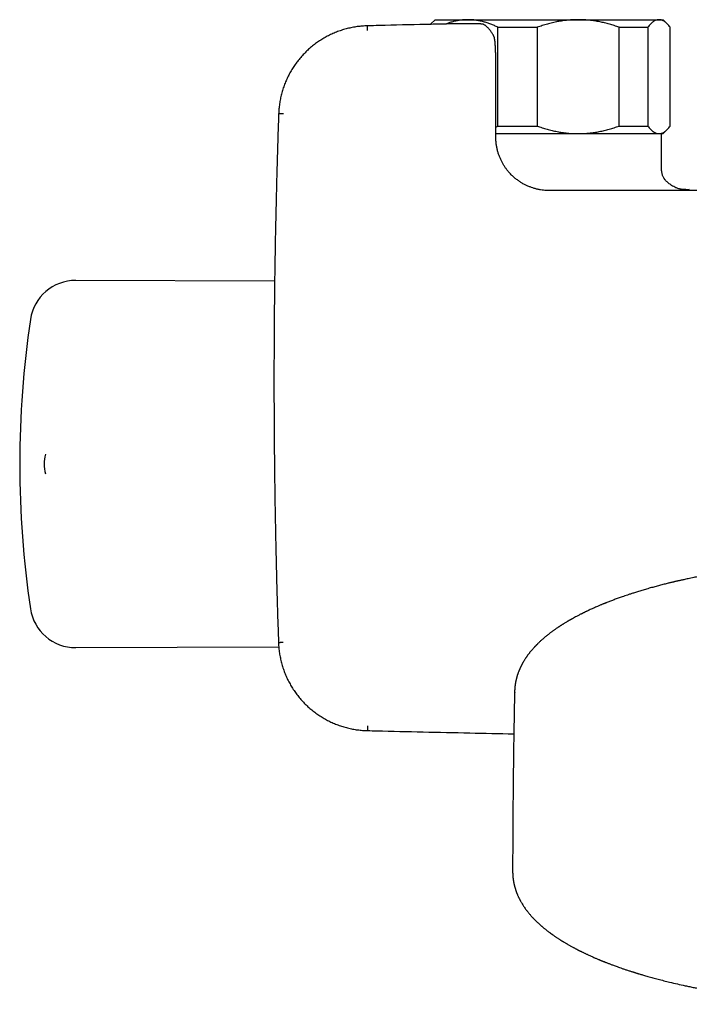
# Model space of a CAD drawing. Header units: millimetres. Extents: x 8 to 789, y 12 to 2370.
# Tile 31 of 85: x 263 to 351, y 1059 to 1189. Entities that reach past the tile are written whole.
import ezdxf

# ---------------------------------------------------------------- set-up
doc = ezdxf.new("R2010")
doc.units = ezdxf.units.MM

msp = doc.modelspace()

# ---------------------------------------------------------------- linework, layer by layer
at = {"color": 7, "linetype": 'Continuous', "lineweight": 30}
for p, q in [((317.86, 1188.78), (317.31, 1188.24)), ((317.86, 1188.78), (322.21, 1188.78)), ((322.21, 1188.78), (336.69, 1188.78)), ((336.69, 1188.78), (347.33, 1188.78)), ((347.33, 1188.78), (347.86, 1188.78)), ((348.41, 1188.24), (347.86, 1188.78)), ((308.99, 1187.98), (308.98, 1187.98)), ((326.14, 1187.78), (331.31, 1187.78)), ((326.14, 1174.78), (326.14, 1187.78)), ((331.31, 1187.78), (331.31, 1174.78)), ((342.07, 1174.78), (342.07, 1187.78)), ((342.07, 1187.78), (345.87, 1187.78)), ((345.87, 1187.78), (345.87, 1174.78)), ((348.79, 1174.78), (348.79, 1187.78)), ((325.58, 1186.66), (325.57, 1186.66)), ((325.59, 1186.63), (325.58, 1186.64)), ((325.68, 1186.38), (325.67, 1186.39)), ((325.68, 1186.38), (325.68, 1186.38)), ((325.86, 1173.31), (325.87, 1182.03)), ((297.29, 1176.42), (297.29, 1176.41)), ((325.86, 1174.65), (326.14, 1174.78)), ((326.14, 1174.78), (331.31, 1174.78)), ((342.07, 1174.78), (345.87, 1174.78)), ((325.86, 1173.78), (336.69, 1173.78)), ((336.69, 1173.78), (347.33, 1173.78)), ((347.33, 1173.78), (347.86, 1173.78)), ((347.66, 1169.48), (347.66, 1173.67)), ((347.86, 1173.78), (348.41, 1174.33)), ((351.29, 1166.4), (351.32, 1166.41)), ((296.76, 1154.34), (270.58, 1154.45)), ((270.58, 1106.11), (297.3, 1106.23)), ((297.27, 1106.77), (297.27, 1106.76)), ((328.34, 1100.24), (328.34, 1100.22)), ((308.98, 1095.82), (308.97, 1095.19)), ((308.96, 1095.19), (308.97, 1095.19))]:
    msp.add_line(p, q, dxfattribs=at)
at = {"color": 7, "linetype": 'Continuous', "lineweight": 30, "flags": 128}
for points in [[(308.99, 1187.35), (308.99, 1187.44), (308.99, 1187.52), (308.99, 1187.6), (308.99, 1187.68), (308.98, 1187.75), (308.98, 1187.81), (308.98, 1187.86), (308.98, 1187.9), (308.98, 1187.94), (308.98, 1187.96), (308.98, 1187.97), (308.98, 1187.98)], [(324.44, 1188.05), (324.39, 1188.08), (324.34, 1188.11)], [(297.91, 1176.39), (297.83, 1176.4), (297.74, 1176.4), (297.66, 1176.4), (297.59, 1176.41), (297.52, 1176.41), (297.46, 1176.41), (297.41, 1176.41), (297.36, 1176.41), (297.33, 1176.41), (297.31, 1176.42), (297.29, 1176.42), (297.29, 1176.42)], [(347.66, 1173.67), (347.66, 1173.75), (347.65, 1173.78)], [(297.89, 1106.78), (297.81, 1106.78), (297.72, 1106.77), (297.64, 1106.77), (297.57, 1106.77), (297.5, 1106.77), (297.44, 1106.76), (297.39, 1106.76), (297.34, 1106.76), (297.31, 1106.76), (297.28, 1106.76), (297.27, 1106.76), (297.27, 1106.76)], [(308.97, 1095.82), (308.97, 1095.73), (308.97, 1095.64), (308.97, 1095.56), (308.96, 1095.49), (308.96, 1095.42), (308.96, 1095.36), (308.96, 1095.31), (308.96, 1095.26), (308.96, 1095.23), (308.96, 1095.21), (308.96, 1095.19), (308.96, 1095.19)]]:
    msp.add_lwpolyline(points, dxfattribs=at)
at = {"color": 7, "linetype": 'Continuous', "lineweight": 30}
for centre, radius, start, end in [((270.56, 1148.45), 6, 89.75, 171.5732), ((393.22, 1130.28), 130, 171.5732, 188.4268), ((270.42, 1130.28), 4, 161.2757, 198.671), ((270.56, 1112.11), 6, 188.4268, 270.25)]:
    msp.add_arc(centre, radius, start, end, dxfattribs=at)
for points, knots in [([(322.21, 1188.78), (322.17, 1188.78), (321.97, 1188.78), (321.6, 1188.76), (321.13, 1188.71), (320.65, 1188.63), (320.18, 1188.51), (319.72, 1188.38), (319.42, 1188.27), (319.28, 1188.21)], [0, 0, 0, 0, 0.045904, 0.205648, 0.365395, 0.526372, 0.687352, 0.851731, 1, 1, 1, 1]), ([(326.14, 1187.78), (325.98, 1187.86), (325.67, 1188.01), (325.2, 1188.2), (324.72, 1188.37), (324.23, 1188.52), (323.73, 1188.63), (323.23, 1188.72), (322.72, 1188.77), (322.38, 1188.78), (322.21, 1188.78)], [0, 0, 0, 0, 0.1229729, 0.2459423, 0.3695815, 0.4932168, 0.6193748, 0.7455295, 0.8727654, 1, 1, 1, 1]), ([(336.69, 1188.78), (336.46, 1188.78), (336.02, 1188.77), (335.34, 1188.72), (334.67, 1188.64), (333.99, 1188.53), (333.32, 1188.39), (332.64, 1188.21), (331.97, 1188.01), (331.53, 1187.86), (331.31, 1187.78)], [0, 0, 0, 0, 0.122488, 0.245238, 0.368757, 0.492521, 0.618889, 0.745475, 0.872652, 1, 1, 1, 1]), ([(342.07, 1187.78), (341.87, 1187.86), (341.45, 1188), (340.82, 1188.19), (340.18, 1188.36), (339.54, 1188.5), (338.88, 1188.62), (338.21, 1188.71), (337.54, 1188.76), (337.03, 1188.78), (336.75, 1188.78), (336.69, 1188.78)], [0, 0, 0, 0, 0.119246, 0.238489, 0.358338, 0.478183, 0.600299, 0.722411, 0.845493, 0.968574, 1, 1, 1, 1]), ([(347.33, 1188.78), (347.32, 1188.78), (347.24, 1188.78), (347.11, 1188.76), (346.93, 1188.71), (346.75, 1188.63), (346.58, 1188.51), (346.4, 1188.37), (346.22, 1188.2), (346.05, 1188.01), (345.93, 1187.86), (345.87, 1187.78)], [0, 0, 0, 0, 0.034085, 0.152699, 0.271315, 0.390844, 0.510376, 0.632431, 0.75449, 0.877243, 1, 1, 1, 1]), ([(348.79, 1187.78), (348.74, 1187.86), (348.62, 1188.01), (348.44, 1188.2), (348.27, 1188.37), (348.08, 1188.52), (347.9, 1188.63), (347.71, 1188.72), (347.52, 1188.77), (347.4, 1188.78), (347.33, 1188.78)], [0, 0, 0, 0, 0.1229729, 0.2459423, 0.3695815, 0.4932168, 0.6193748, 0.7455295, 0.8727654, 1, 1, 1, 1]), ([(308.98, 1187.98), (308.97, 1187.98), (308.85, 1187.98), (308.62, 1187.96), (308.28, 1187.94), (307.95, 1187.91), (307.62, 1187.87), (307.29, 1187.82), (306.97, 1187.76), (306.64, 1187.69), (306.32, 1187.61), (305.99, 1187.53), (305.67, 1187.43), (305.36, 1187.33), (305.05, 1187.21), (304.74, 1187.09), (304.43, 1186.96), (304.13, 1186.82), (303.83, 1186.68), (303.54, 1186.52), (303.25, 1186.36), (302.96, 1186.19), (302.68, 1186.01), (302.4, 1185.82), (302.14, 1185.63), (301.87, 1185.43), (301.61, 1185.22), (301.36, 1185), (301.11, 1184.78), (300.87, 1184.55), (300.64, 1184.31), (300.41, 1184.07), (300.19, 1183.82), (299.98, 1183.56), (299.77, 1183.3), (299.57, 1183.04), (299.38, 1182.77), (299.19, 1182.49), (299.02, 1182.21), (298.85, 1181.92), (298.69, 1181.63), (298.54, 1181.33), (298.39, 1181.03), (298.26, 1180.73), (298.13, 1180.43), (298.01, 1180.12), (297.9, 1179.8), (297.8, 1179.48), (297.71, 1179.16), (297.62, 1178.84), (297.55, 1178.51), (297.48, 1178.19), (297.43, 1177.86), (297.38, 1177.53), (297.34, 1177.2), (297.31, 1176.87), (297.29, 1176.61), (297.29, 1176.46), (297.29, 1176.42)], [0, 0, 0, 0, 0.0016107, 0.0199302, 0.0383203, 0.0567898, 0.0750508, 0.0933899, 0.111785, 0.1302141, 0.1486548, 0.1670769, 0.185457, 0.2037725, 0.222023, 0.2402669, 0.258586, 0.2769798, 0.2954227, 0.3138888, 0.3323472, 0.3507675, 0.3691244, 0.3873903, 0.4056155, 0.4239483, 0.4423168, 0.4607109, 0.4791204, 0.4975348, 0.515941, 0.5343291, 0.5526896, 0.5710088, 0.5892827, 0.6075993, 0.6259556, 0.6443385, 0.6627342, 0.6811256, 0.6994964, 0.717832, 0.7361308, 0.754383, 0.7726669, 0.7910386, 0.8094709, 0.8279362, 0.8464043, 0.8648397, 0.8832148, 0.9015021, 0.919672, 0.9380415, 0.9564157, 0.9747893, 0.9931575, 1, 1, 1, 1]), ([(318.56, 1188.2), (317.92, 1188.18), (315.24, 1188.13), (312.05, 1188.05), (309.5, 1187.99), (308.99, 1187.98)], [0, 0, 0, 0, 0.200607, 0.840964, 1, 1, 1, 1]), ([(317.25, 1188.17), (317.26, 1188.18), (317.28, 1188.2), (317.3, 1188.22), (317.32, 1188.24)], [0, 0, 0, 0, 0.382043, 1, 1, 1, 1]), ([(324.34, 1188.11), (324.34, 1188.11), (324.31, 1188.12), (324.27, 1188.14), (324.21, 1188.17), (324.15, 1188.18), (324.11, 1188.19), (324.07, 1188.2), (324.02, 1188.21), (323.97, 1188.21), (323.91, 1188.22), (323.83, 1188.22), (323.75, 1188.23), (323.66, 1188.23), (323.57, 1188.24), (323.46, 1188.24), (323.35, 1188.24), (323.23, 1188.24), (323.11, 1188.25), (322.98, 1188.25), (322.84, 1188.25), (322.7, 1188.25), (322.55, 1188.25), (322.39, 1188.25), (322.23, 1188.25), (322.06, 1188.25), (321.89, 1188.25), (321.71, 1188.25), (321.52, 1188.25), (321.33, 1188.24), (321.14, 1188.24), (320.93, 1188.24), (320.73, 1188.24), (320.52, 1188.23), (320.31, 1188.23), (320.09, 1188.23), (319.87, 1188.22), (319.65, 1188.22), (319.43, 1188.22), (319.22, 1188.21), (319.01, 1188.21), (318.81, 1188.2), (318.65, 1188.2), (318.57, 1188.2), (318.56, 1188.2)], [0, 0, 0, 0, 0.002842, 0.016336, 0.030018, 0.043054, 0.056272, 0.068659, 0.083295, 0.102689, 0.131557, 0.163122, 0.192534, 0.220487, 0.250024, 0.278628, 0.306677, 0.334369, 0.361807, 0.389046, 0.416122, 0.443053, 0.469853, 0.496531, 0.523008, 0.549252, 0.575566, 0.601954, 0.62842, 0.654964, 0.681582, 0.708269, 0.735017, 0.761817, 0.788658, 0.815529, 0.842418, 0.86931, 0.896192, 0.923055, 0.946045, 0.970285, 0.995487, 1, 1, 1, 1]), ([(325.57, 1186.66), (325.56, 1186.68), (325.51, 1186.77), (325.42, 1186.92), (325.31, 1187.1), (325.19, 1187.27), (325.07, 1187.43), (324.96, 1187.57), (324.84, 1187.69), (324.73, 1187.81), (324.61, 1187.92), (324.52, 1187.99), (324.48, 1188.02), (324.47, 1188.02)], [0, 0, 0, 0, 0.039276, 0.154066, 0.270054, 0.385936, 0.499695, 0.594759, 0.695199, 0.795155, 0.894649, 0.993195, 1, 1, 1, 1]), ([(325.67, 1186.4), (325.67, 1186.41), (325.67, 1186.43), (325.66, 1186.46), (325.64, 1186.5), (325.63, 1186.54), (325.62, 1186.58), (325.6, 1186.6), (325.6, 1186.6)], [0, 0, 0, 0, 0.111772, 0.358911, 0.572003, 0.759634, 0.931996, 1, 1, 1, 1]), ([(325.87, 1182.03), (325.87, 1182.12), (325.87, 1182.29), (325.87, 1182.54), (325.87, 1182.77), (325.86, 1182.97), (325.86, 1183.16), (325.86, 1183.36), (325.86, 1183.56), (325.85, 1183.75), (325.85, 1183.92), (325.85, 1184.05), (325.85, 1184.17), (325.84, 1184.26), (325.84, 1184.34), (325.84, 1184.4), (325.84, 1184.45), (325.84, 1184.52), (325.83, 1184.59), (325.83, 1184.69), (325.83, 1184.81), (325.82, 1184.94), (325.82, 1185.07), (325.81, 1185.18), (325.8, 1185.27), (325.8, 1185.36), (325.79, 1185.46), (325.79, 1185.55), (325.78, 1185.65), (325.77, 1185.75), (325.76, 1185.85), (325.75, 1185.93), (325.74, 1185.98), (325.74, 1186.03), (325.73, 1186.1), (325.71, 1186.18), (325.7, 1186.28), (325.68, 1186.35), (325.68, 1186.38)], [0, 0, 0, 0, 0.049641, 0.094893, 0.13634, 0.174467, 0.209659, 0.24221, 0.286521, 0.325764, 0.360078, 0.389412, 0.413623, 0.434019, 0.451495, 0.465939, 0.476107, 0.490117, 0.508924, 0.53215, 0.558961, 0.597424, 0.631216, 0.661082, 0.687411, 0.712894, 0.741901, 0.774434, 0.805765, 0.839456, 0.869378, 0.894653, 0.903545, 0.91514, 0.930958, 0.951168, 0.975969, 1, 1, 1, 1]), ([(297.29, 1176.41), (297.28, 1176.31), (297.24, 1175.2), (297.18, 1173.09), (297.08, 1170.05), (297, 1167.02), (296.93, 1163.98), (296.86, 1160.94), (296.81, 1157.91), (296.76, 1154.87), (296.72, 1151.83), (296.7, 1148.8), (296.68, 1145.76), (296.67, 1142.72), (296.67, 1139.68), (296.68, 1136.65), (296.7, 1133.61), (296.73, 1130.57), (296.76, 1127.54), (296.81, 1124.5), (296.87, 1121.46), (296.93, 1118.42), (297, 1115.39), (297.09, 1112.35), (297.17, 1109.48), (297.24, 1107.62), (297.27, 1106.77)], [0, 0, 0, 0, 0.0041181, 0.0476599, 0.0912363, 0.1348368, 0.1784504, 0.2220597, 0.2656677, 0.3092764, 0.3528854, 0.3964947, 0.440104, 0.483713, 0.5273215, 0.5709292, 0.6145365, 0.6581449, 0.7017527, 0.7453602, 0.7889677, 0.8325755, 0.8761838, 0.919793, 0.9634029, 1, 1, 1, 1]), ([(331.31, 1174.78), (331.52, 1174.71), (331.95, 1174.56), (332.6, 1174.36), (333.25, 1174.19), (333.92, 1174.05), (334.6, 1173.93), (335.29, 1173.85), (335.99, 1173.79), (336.46, 1173.79), (336.69, 1173.78)], [0, 0, 0, 0, 0.122898, 0.245942, 0.369483, 0.493217, 0.619247, 0.745529, 0.87262, 1, 1, 1, 1]), ([(336.69, 1173.78), (336.75, 1173.78), (337.02, 1173.78), (337.52, 1173.8), (338.17, 1173.86), (338.82, 1173.94), (339.48, 1174.05), (340.13, 1174.19), (340.78, 1174.36), (341.43, 1174.56), (341.86, 1174.71), (342.07, 1174.78)], [0, 0, 0, 0, 0.031426, 0.150353, 0.269282, 0.389133, 0.508986, 0.631385, 0.753788, 0.876892, 1, 1, 1, 1]), ([(345.87, 1174.78), (345.93, 1174.71), (346.05, 1174.56), (346.22, 1174.36), (346.4, 1174.19), (346.58, 1174.05), (346.77, 1173.93), (346.96, 1173.85), (347.14, 1173.79), (347.27, 1173.79), (347.33, 1173.78)], [0, 0, 0, 0, 0.1229729, 0.2459423, 0.3695815, 0.4932168, 0.6193748, 0.7455295, 0.8727654, 1, 1, 1, 1]), ([(347.33, 1173.78), (347.35, 1173.78), (347.43, 1173.78), (347.56, 1173.8), (347.74, 1173.86), (347.92, 1173.94), (348.09, 1174.05), (348.27, 1174.2), (348.45, 1174.37), (348.62, 1174.56), (348.74, 1174.71), (348.79, 1174.78)], [0, 0, 0, 0, 0.0340845, 0.152699, 0.2713147, 0.3908442, 0.5103765, 0.6324315, 0.7544901, 0.8772433, 1, 1, 1, 1]), ([(332.87, 1166.3), (332.75, 1166.3), (332.51, 1166.3), (332.13, 1166.33), (331.74, 1166.38), (331.33, 1166.46), (330.93, 1166.57), (330.54, 1166.69), (330.18, 1166.83), (329.8, 1167), (329.43, 1167.19), (329.06, 1167.42), (328.69, 1167.68), (328.32, 1167.97), (327.97, 1168.29), (327.65, 1168.62), (327.38, 1168.94), (327.15, 1169.25), (326.93, 1169.58), (326.72, 1169.93), (326.54, 1170.3), (326.37, 1170.68), (326.22, 1171.09), (326.09, 1171.5), (325.99, 1171.94), (325.92, 1172.38), (325.87, 1172.84), (325.87, 1173.15), (325.86, 1173.31)], [0, 0, 0, 0, 0.032615, 0.066915, 0.102927, 0.140696, 0.180287, 0.214736, 0.250574, 0.287716, 0.326055, 0.365635, 0.406507, 0.448738, 0.492404, 0.537435, 0.572001, 0.607344, 0.643473, 0.67997, 0.717135, 0.755428, 0.79451, 0.834153, 0.874577, 0.915578, 0.957166, 1, 1, 1, 1]), ([(351.29, 1166.41), (351.19, 1166.4), (351, 1166.4), (350.7, 1166.41), (350.41, 1166.43), (350.15, 1166.48), (349.92, 1166.53), (349.73, 1166.59), (349.51, 1166.68), (349.26, 1166.8), (349.01, 1166.95), (348.78, 1167.11), (348.58, 1167.26), (348.41, 1167.41), (348.25, 1167.56), (348.14, 1167.69), (348.06, 1167.8), (348, 1167.88), (347.94, 1167.99), (347.87, 1168.12), (347.8, 1168.27), (347.75, 1168.46), (347.7, 1168.68), (347.67, 1168.92), (347.66, 1169.19), (347.66, 1169.38), (347.66, 1169.48)], [0, 0, 0, 0, 0.064902, 0.125638, 0.183133, 0.238423, 0.274616, 0.310638, 0.346893, 0.403105, 0.460691, 0.506354, 0.550648, 0.592766, 0.632041, 0.668066, 0.684813, 0.701733, 0.723218, 0.749438, 0.780053, 0.814913, 0.854091, 0.897832, 0.946416, 1, 1, 1, 1]), ([(386.6, 1166.31), (386.26, 1166.31), (385.58, 1166.31), (384.55, 1166.31), (383.48, 1166.31), (382.38, 1166.31), (381.24, 1166.31), (380.09, 1166.31), (378.93, 1166.31), (377.76, 1166.31), (376.56, 1166.31), (375.33, 1166.31), (374.07, 1166.31), (372.78, 1166.31), (371.46, 1166.31), (370.11, 1166.31), (368.73, 1166.31), (367.32, 1166.3), (365.9, 1166.3), (364.45, 1166.3), (362.97, 1166.3), (361.46, 1166.3), (359.9, 1166.3), (358.3, 1166.3), (356.68, 1166.3), (355.02, 1166.3), (353.34, 1166.3), (351.65, 1166.3), (349.93, 1166.3), (348.18, 1166.3), (346.4, 1166.3), (344.56, 1166.3), (342.69, 1166.3), (340.79, 1166.3), (338.85, 1166.3), (336.89, 1166.3), (334.89, 1166.3), (333.55, 1166.3), (332.87, 1166.3)], [0, 0, 0, 0, 0.018615, 0.037873, 0.057773, 0.078316, 0.099501, 0.121329, 0.142497, 0.164237, 0.186548, 0.20943, 0.232883, 0.256908, 0.281503, 0.306669, 0.332407, 0.358716, 0.385111, 0.412056, 0.439553, 0.467601, 0.496724, 0.526419, 0.556685, 0.587522, 0.618931, 0.650334, 0.682289, 0.714795, 0.747851, 0.782151, 0.817024, 0.852471, 0.888493, 0.925088, 0.962257, 1, 1, 1, 1]), ([(422.81, 1100.23), (422.81, 1100.27), (422.81, 1100.36), (422.81, 1100.47), (422.8, 1100.55), (422.8, 1100.62), (422.79, 1100.68), (422.79, 1100.74), (422.78, 1100.79), (422.78, 1100.85), (422.77, 1100.92), (422.77, 1100.99), (422.76, 1101.05), (422.75, 1101.12), (422.74, 1101.17), (422.74, 1101.22), (422.73, 1101.27), (422.72, 1101.31), (422.72, 1101.37), (422.7, 1101.44), (422.69, 1101.5), (422.68, 1101.56), (422.67, 1101.62), (422.66, 1101.67), (422.65, 1101.72), (422.64, 1101.77), (422.63, 1101.83), (422.61, 1101.9), (422.59, 1101.97), (422.58, 1102.04), (422.56, 1102.11), (422.54, 1102.18), (422.53, 1102.23), (422.51, 1102.27), (422.5, 1102.3), (422.49, 1102.34), (422.47, 1102.43), (422.42, 1102.57), (422.36, 1102.75), (422.29, 1102.93), (422.23, 1103.1), (422.16, 1103.27), (422.1, 1103.4), (422.05, 1103.5), (422.01, 1103.57), (421.98, 1103.65), (421.93, 1103.74), (421.89, 1103.82), (421.85, 1103.9), (421.81, 1103.97), (421.78, 1104.02), (421.76, 1104.07), (421.73, 1104.12), (421.7, 1104.17), (421.66, 1104.24), (421.62, 1104.32), (421.57, 1104.4), (421.51, 1104.48), (421.46, 1104.57), (421.4, 1104.65), (421.35, 1104.74), (421.29, 1104.82), (421.23, 1104.91), (421.15, 1105.02), (421.05, 1105.17), (420.93, 1105.32), (420.83, 1105.45), (420.75, 1105.55), (420.68, 1105.63), (420.62, 1105.71), (420.55, 1105.79), (420.48, 1105.87), (420.4, 1105.96), (420.31, 1106.06), (420.23, 1106.15), (420.15, 1106.23), (420.08, 1106.31), (420.01, 1106.38), (419.95, 1106.44), (419.91, 1106.48), (419.88, 1106.52), (419.84, 1106.56), (419.79, 1106.6), (419.73, 1106.67), (419.65, 1106.75), (419.55, 1106.83), (419.46, 1106.92), (419.37, 1107.01), (419.28, 1107.08), (419.2, 1107.16), (419.14, 1107.21), (419.1, 1107.25), (419.06, 1107.28), (419.02, 1107.31), (418.98, 1107.35), (418.92, 1107.4), (418.87, 1107.45), (418.8, 1107.5), (418.73, 1107.56), (418.66, 1107.62), (418.59, 1107.68), (418.51, 1107.74), (418.43, 1107.8), (418.36, 1107.86), (418.29, 1107.91), (418.23, 1107.96), (418.18, 1108), (418.14, 1108.03), (418.1, 1108.06), (418.05, 1108.1), (417.99, 1108.14), (417.92, 1108.19), (417.85, 1108.25), (417.76, 1108.31), (417.68, 1108.37), (417.59, 1108.43), (417.51, 1108.49), (417.42, 1108.55), (417.33, 1108.62), (417.24, 1108.68), (417.17, 1108.73), (417.11, 1108.77), (417.06, 1108.8), (417.03, 1108.82), (416.99, 1108.85), (416.93, 1108.88), (416.86, 1108.93), (416.78, 1108.98), (416.68, 1109.05), (416.58, 1109.11), (416.48, 1109.18), (416.36, 1109.25), (416.23, 1109.33), (416.09, 1109.42), (415.96, 1109.5), (415.84, 1109.57), (415.72, 1109.64), (415.59, 1109.71), (415.45, 1109.79), (415.3, 1109.88), (415.14, 1109.96), (414.98, 1110.05), (414.82, 1110.14), (414.66, 1110.22), (414.5, 1110.31), (414.34, 1110.39), (414.18, 1110.48), (414.03, 1110.55), (413.9, 1110.62), (413.78, 1110.68), (413.66, 1110.74), (413.53, 1110.8), (413.39, 1110.86), (413.23, 1110.94), (413.05, 1111.03), (412.85, 1111.12), (412.56, 1111.26), (412.17, 1111.43), (411.8, 1111.59), (411.53, 1111.7), (411.38, 1111.76), (411.24, 1111.82), (411.11, 1111.87), (411.02, 1111.91), (410.95, 1111.94), (410.9, 1111.96), (410.86, 1111.98), (410.8, 1112), (410.74, 1112.03), (410.65, 1112.06), (410.55, 1112.1), (410.42, 1112.15), (410.22, 1112.23), (409.94, 1112.33), (409.61, 1112.46), (409.28, 1112.58), (408.95, 1112.7), (408.63, 1112.81), (408.31, 1112.92), (408.01, 1113.02), (407.65, 1113.14), (407.24, 1113.28), (406.78, 1113.42), (406.34, 1113.56), (405.92, 1113.68), (405.47, 1113.82), (404.99, 1113.95), (404.47, 1114.1), (404.06, 1114.21), (403.75, 1114.29), (403.55, 1114.34), (403.35, 1114.39), (403.15, 1114.45), (402.95, 1114.5), (402.75, 1114.55), (402.55, 1114.6), (402.37, 1114.64), (402.22, 1114.68), (402.11, 1114.7), (402.01, 1114.73), (401.94, 1114.74), (401.88, 1114.76), (401.8, 1114.78), (401.7, 1114.8), (401.58, 1114.83), (401.43, 1114.86), (401.26, 1114.9), (401.07, 1114.95), (400.86, 1114.99), (400.6, 1115.05), (400.29, 1115.12), (399.91, 1115.2), (399.5, 1115.29), (399.06, 1115.38), (398.58, 1115.47), (398.08, 1115.57), (397.55, 1115.67), (397.03, 1115.76), (396.52, 1115.85), (396.02, 1115.94), (395.52, 1116.02), (395.03, 1116.1), (394.56, 1116.18), (394.07, 1116.25), (393.58, 1116.32), (393.07, 1116.4), (392.59, 1116.46), (392.1, 1116.53), (391.6, 1116.59), (391.1, 1116.65), (390.64, 1116.71), (390.2, 1116.76), (389.81, 1116.81), (389.45, 1116.84), (389.11, 1116.88), (388.79, 1116.91), (388.46, 1116.95), (388.11, 1116.98), (387.68, 1117.02), (387.18, 1117.07), (386.59, 1117.12), (385.96, 1117.17), (385.3, 1117.22), (384.62, 1117.27), (383.9, 1117.32), (383.15, 1117.36), (382.38, 1117.4), (381.59, 1117.44), (380.81, 1117.47), (380.03, 1117.5), (379.1, 1117.53), (378.03, 1117.55), (376.82, 1117.57), (375.64, 1117.58), (374.47, 1117.57), (373.32, 1117.56), (372.16, 1117.53), (371, 1117.5), (369.82, 1117.45), (368.63, 1117.4), (367.43, 1117.33), (366.22, 1117.25), (365.18, 1117.17), (364.3, 1117.1), (363.6, 1117.04), (362.92, 1116.97), (362.26, 1116.9), (361.62, 1116.84), (361.02, 1116.77), (360.42, 1116.7), (359.83, 1116.63), (359.26, 1116.56), (358.71, 1116.48), (358.2, 1116.41), (357.75, 1116.35), (357.34, 1116.29), (356.96, 1116.23), (356.54, 1116.17), (356.1, 1116.1), (355.63, 1116.02), (355.13, 1115.94), (354.61, 1115.85), (354.07, 1115.76), (353.57, 1115.67), (353.13, 1115.58), (352.73, 1115.51), (352.33, 1115.43), (351.93, 1115.35), (351.55, 1115.27), (351.19, 1115.19), (350.88, 1115.12), (350.61, 1115.06), (350.37, 1115.01), (350.16, 1114.97), (349.98, 1114.92), (349.82, 1114.89), (349.69, 1114.86), (349.57, 1114.83), (349.48, 1114.81), (349.4, 1114.79), (349.34, 1114.78), (349.27, 1114.76), (349.19, 1114.74), (349.08, 1114.72), (348.95, 1114.68), (348.81, 1114.65), (348.62, 1114.6), (348.4, 1114.55), (348.13, 1114.48), (347.84, 1114.41), (347.54, 1114.33), (347.24, 1114.25), (346.95, 1114.17), (346.65, 1114.09), (346.23, 1113.98), (345.71, 1113.83), (345.09, 1113.65), (344.51, 1113.47), (344.01, 1113.31), (343.57, 1113.17), (343.19, 1113.04), (342.83, 1112.92), (342.41, 1112.78), (341.95, 1112.61), (341.44, 1112.43), (340.95, 1112.24), (340.59, 1112.1), (340.35, 1112), (340.24, 1111.96), (340.15, 1111.92), (340.07, 1111.89), (339.98, 1111.86), (339.87, 1111.81), (339.74, 1111.76), (339.58, 1111.69), (339.41, 1111.62), (339.2, 1111.53), (338.96, 1111.42), (338.69, 1111.3), (338.41, 1111.18), (338.18, 1111.07), (338.01, 1110.99), (337.89, 1110.93), (337.78, 1110.88), (337.68, 1110.83), (337.6, 1110.79), (337.53, 1110.76), (337.47, 1110.73), (337.42, 1110.7), (337.36, 1110.68), (337.29, 1110.64), (337.21, 1110.6), (337.12, 1110.55), (336.99, 1110.49), (336.83, 1110.41), (336.6, 1110.29), (336.35, 1110.16), (336.11, 1110.03), (335.94, 1109.93), (335.82, 1109.86), (335.72, 1109.8), (335.63, 1109.76), (335.56, 1109.72), (335.51, 1109.69), (335.47, 1109.66), (335.43, 1109.64), (335.38, 1109.61), (335.32, 1109.58), (335.25, 1109.53), (335.14, 1109.47), (335, 1109.38), (334.85, 1109.29), (334.72, 1109.21), (334.61, 1109.14), (334.51, 1109.08), (334.42, 1109.02), (334.34, 1108.97), (334.27, 1108.92), (334.2, 1108.87), (334.12, 1108.82), (334.01, 1108.75), (333.88, 1108.67), (333.74, 1108.57), (333.6, 1108.47), (333.46, 1108.37), (333.33, 1108.28), (333.21, 1108.19), (333.08, 1108.09), (332.94, 1107.98), (332.77, 1107.85), (332.6, 1107.72), (332.45, 1107.6), (332.32, 1107.49), (332.22, 1107.4), (332.12, 1107.32), (332.03, 1107.23), (331.92, 1107.14), (331.81, 1107.04), (331.69, 1106.93), (331.56, 1106.81), (331.44, 1106.7), (331.35, 1106.6), (331.28, 1106.53), (331.21, 1106.47), (331.15, 1106.4), (331.08, 1106.33), (331.01, 1106.26), (330.95, 1106.19), (330.9, 1106.13), (330.83, 1106.06), (330.76, 1105.98), (330.67, 1105.88), (330.58, 1105.78), (330.5, 1105.68), (330.43, 1105.59), (330.35, 1105.5), (330.27, 1105.4), (330.19, 1105.3), (330.12, 1105.2), (330.05, 1105.11), (330, 1105.04), (329.95, 1104.97), (329.91, 1104.91), (329.86, 1104.83), (329.81, 1104.76), (329.76, 1104.69), (329.71, 1104.61), (329.65, 1104.52), (329.58, 1104.41), (329.52, 1104.3), (329.46, 1104.21), (329.41, 1104.12), (329.37, 1104.05), (329.34, 1103.99), (329.31, 1103.94), (329.28, 1103.89), (329.26, 1103.84), (329.23, 1103.77), (329.19, 1103.71), (329.16, 1103.64), (329.13, 1103.58), (329.11, 1103.54), (329.09, 1103.5), (329.07, 1103.45), (329.05, 1103.4), (329.02, 1103.35), (329, 1103.29), (328.97, 1103.24), (328.95, 1103.18), (328.93, 1103.12), (328.9, 1103.06), (328.87, 1102.99), (328.84, 1102.9), (328.8, 1102.81), (328.77, 1102.72), (328.74, 1102.64), (328.72, 1102.57), (328.69, 1102.48), (328.66, 1102.4), (328.64, 1102.3), (328.61, 1102.21), (328.59, 1102.13), (328.57, 1102.06), (328.55, 1101.98), (328.53, 1101.92), (328.52, 1101.84), (328.5, 1101.77), (328.49, 1101.7), (328.47, 1101.63), (328.46, 1101.57), (328.45, 1101.53), (328.44, 1101.48), (328.44, 1101.44), (328.43, 1101.38), (328.42, 1101.32), (328.41, 1101.26), (328.4, 1101.19), (328.39, 1101.12), (328.38, 1101.04), (328.37, 1100.98), (328.37, 1100.92), (328.36, 1100.86), (328.36, 1100.8), (328.35, 1100.73), (328.35, 1100.67), (328.34, 1100.62), (328.34, 1100.57), (328.34, 1100.52), (328.33, 1100.44), (328.33, 1100.34), (328.33, 1100.27), (328.33, 1100.23)], [0, 0, 0, 0, 0.001364, 0.002608, 0.003658, 0.004581, 0.00541, 0.006152, 0.006989, 0.007805, 0.008732, 0.009922, 0.010861, 0.011843, 0.012703, 0.013434, 0.014042, 0.014691, 0.015603, 0.016674, 0.017729, 0.018616, 0.019515, 0.020245, 0.021021, 0.021849, 0.022731, 0.023759, 0.024978, 0.026047, 0.027228, 0.028319, 0.029187, 0.029713, 0.030183, 0.030733, 0.031366, 0.03467, 0.0375, 0.040137, 0.043144, 0.045931, 0.048491, 0.049759, 0.050984, 0.052239, 0.053692, 0.055348, 0.056631, 0.057724, 0.058626, 0.05937, 0.060143, 0.061211, 0.062374, 0.063633, 0.065044, 0.066651, 0.068052, 0.069574, 0.071191, 0.072624, 0.073794, 0.076116, 0.078822, 0.081621, 0.084386, 0.086007, 0.087481, 0.088842, 0.090311, 0.091931, 0.093703, 0.09556, 0.09736, 0.098892, 0.100376, 0.101765, 0.102975, 0.103643, 0.104294, 0.105068, 0.10597, 0.107001, 0.108789, 0.11054, 0.112251, 0.113924, 0.115536, 0.116946, 0.118128, 0.11881, 0.119387, 0.120018, 0.120788, 0.121696, 0.122734, 0.123823, 0.124946, 0.126136, 0.127362, 0.128626, 0.129926, 0.131194, 0.132318, 0.133245, 0.134042, 0.13471, 0.135268, 0.135923, 0.136838, 0.137949, 0.139197, 0.140459, 0.141729, 0.143009, 0.144296, 0.145593, 0.147035, 0.148313, 0.149394, 0.150276, 0.150831, 0.151286, 0.151838, 0.152538, 0.153563, 0.154796, 0.156231, 0.157684, 0.15907, 0.16039, 0.162486, 0.16439, 0.166122, 0.167695, 0.169151, 0.17077, 0.172604, 0.174653, 0.176612, 0.178586, 0.180573, 0.182572, 0.184584, 0.186598, 0.188471, 0.190252, 0.191827, 0.193213, 0.194591, 0.196014, 0.197502, 0.199421, 0.201525, 0.203813, 0.206263, 0.211329, 0.216584, 0.218274, 0.219962, 0.221469, 0.222754, 0.223818, 0.224442, 0.224952, 0.225357, 0.225859, 0.226562, 0.227449, 0.228529, 0.229804, 0.231263, 0.234766, 0.238122, 0.24133, 0.244603, 0.247707, 0.250677, 0.253572, 0.256394, 0.260809, 0.265032, 0.269064, 0.272905, 0.276554, 0.281155, 0.285743, 0.290323, 0.292038, 0.293753, 0.295466, 0.297178, 0.298888, 0.300598, 0.302305, 0.303864, 0.305048, 0.306026, 0.306801, 0.30737, 0.307828, 0.308445, 0.309238, 0.310268, 0.311495, 0.312919, 0.314528, 0.316223, 0.317981, 0.32087, 0.323913, 0.327112, 0.330711, 0.334487, 0.338441, 0.342572, 0.346881, 0.350607, 0.354456, 0.358289, 0.361997, 0.365582, 0.369042, 0.372962, 0.376709, 0.380285, 0.383689, 0.387576, 0.391211, 0.394596, 0.397729, 0.400611, 0.403242, 0.405511, 0.407806, 0.410194, 0.412674, 0.415248, 0.419251, 0.423459, 0.427874, 0.432495, 0.437321, 0.442354, 0.447593, 0.453025, 0.458484, 0.463914, 0.469316, 0.47469, 0.483076, 0.491393, 0.499641, 0.50759, 0.515474, 0.523394, 0.531455, 0.539658, 0.547852, 0.556183, 0.56465, 0.573254, 0.578232, 0.583249, 0.588159, 0.592893, 0.59745, 0.60183, 0.606034, 0.610454, 0.614661, 0.618654, 0.622433, 0.626001, 0.628663, 0.631556, 0.634681, 0.638037, 0.641624, 0.645372, 0.649343, 0.653538, 0.657957, 0.660946, 0.664029, 0.667206, 0.670463, 0.673563, 0.676424, 0.679045, 0.681142, 0.683056, 0.684787, 0.686334, 0.687575, 0.688665, 0.689606, 0.690397, 0.691039, 0.691531, 0.691979, 0.692667, 0.693566, 0.694643, 0.695886, 0.697293, 0.699285, 0.701534, 0.704041, 0.706805, 0.709159, 0.711671, 0.714319, 0.716945, 0.722726, 0.728249, 0.733513, 0.738518, 0.742269, 0.74586, 0.749295, 0.752632, 0.757846, 0.762854, 0.767713, 0.77265, 0.77403, 0.775166, 0.776057, 0.776824, 0.777736, 0.778803, 0.78026, 0.781931, 0.783818, 0.785884, 0.788665, 0.791613, 0.794729, 0.798011, 0.799347, 0.800708, 0.801992, 0.803125, 0.804107, 0.804938, 0.805617, 0.806173, 0.806793, 0.807586, 0.808553, 0.809693, 0.810891, 0.81318, 0.815382, 0.819099, 0.822539, 0.824245, 0.825754, 0.827063, 0.828173, 0.829083, 0.829793, 0.830131, 0.830624, 0.831274, 0.83208, 0.833043, 0.834108, 0.836465, 0.838582, 0.840299, 0.841817, 0.843159, 0.844393, 0.845523, 0.846533, 0.847455, 0.848532, 0.84986, 0.85195, 0.854132, 0.856245, 0.85829, 0.860241, 0.862074, 0.863801, 0.866282, 0.868962, 0.871749, 0.874606, 0.876478, 0.878214, 0.879844, 0.881543, 0.88334, 0.885226, 0.887538, 0.889946, 0.892273, 0.894364, 0.895382, 0.896577, 0.897963, 0.89941, 0.900747, 0.901974, 0.903092, 0.9041, 0.906024, 0.907956, 0.909902, 0.911574, 0.913259, 0.914966, 0.916786, 0.918742, 0.920615, 0.922223, 0.923647, 0.924645, 0.925808, 0.927129, 0.928445, 0.929691, 0.930868, 0.932684, 0.934639, 0.936737, 0.938269, 0.939697, 0.940943, 0.942007, 0.942892, 0.943634, 0.944528, 0.945575, 0.946775, 0.947947, 0.94892, 0.949694, 0.950292, 0.951007, 0.95192, 0.952778, 0.953749, 0.954694, 0.955573, 0.956384, 0.957557, 0.958681, 0.960033, 0.9616, 0.963077, 0.964369, 0.965476, 0.966885, 0.968285, 0.969728, 0.97136, 0.972571, 0.973697, 0.974754, 0.975931, 0.976977, 0.978128, 0.97935, 0.980437, 0.981264, 0.981956, 0.98255, 0.983264, 0.984134, 0.985132, 0.986098, 0.987002, 0.98824, 0.989366, 0.990407, 0.991122, 0.991967, 0.992941, 0.993905, 0.994762, 0.995492, 0.996095, 0.996768, 0.997657, 0.998763, 1, 1, 1, 1]), ([(297.27, 1106.76), (297.27, 1106.75), (297.27, 1106.63), (297.28, 1106.39), (297.31, 1106.06), (297.35, 1105.73), (297.39, 1105.4), (297.44, 1105.07), (297.51, 1104.75), (297.58, 1104.42), (297.66, 1104.1), (297.75, 1103.78), (297.85, 1103.46), (297.96, 1103.14), (298.07, 1102.83), (298.2, 1102.53), (298.33, 1102.22), (298.47, 1101.92), (298.62, 1101.62), (298.78, 1101.33), (298.95, 1101.04), (299.12, 1100.76), (299.31, 1100.48), (299.49, 1100.2), (299.69, 1099.94), (299.89, 1099.68), (300.11, 1099.42), (300.33, 1099.17), (300.55, 1098.92), (300.78, 1098.69), (301.02, 1098.45), (301.27, 1098.23), (301.52, 1098.01), (301.78, 1097.8), (302.04, 1097.6), (302.31, 1097.4), (302.58, 1097.21), (302.86, 1097.03), (303.14, 1096.86), (303.43, 1096.69), (303.73, 1096.53), (304.02, 1096.38), (304.32, 1096.24), (304.63, 1096.11), (304.93, 1095.99), (305.25, 1095.87), (305.56, 1095.77), (305.88, 1095.67), (306.2, 1095.58), (306.53, 1095.5), (306.85, 1095.43), (307.18, 1095.36), (307.51, 1095.31), (307.83, 1095.27), (308.16, 1095.23), (308.5, 1095.21), (308.76, 1095.19), (308.91, 1095.19), (308.96, 1095.19)], [0, 0, 0, 0, 0.00181, 0.020123, 0.038506, 0.056968, 0.075222, 0.093554, 0.111942, 0.130363, 0.148797, 0.167211, 0.185584, 0.203892, 0.222136, 0.240372, 0.258684, 0.27707, 0.295506, 0.313965, 0.332416, 0.350829, 0.369178, 0.387437, 0.405655, 0.42398, 0.442342, 0.460728, 0.479131, 0.497538, 0.515936, 0.534317, 0.55267, 0.570982, 0.589249, 0.607558, 0.625907, 0.644283, 0.662671, 0.681055, 0.699419, 0.717747, 0.736038, 0.754283, 0.77256, 0.790924, 0.809349, 0.827807, 0.846268, 0.864696, 0.883064, 0.901344, 0.919506, 0.937868, 0.956235, 0.974602, 0.992963, 1, 1, 1, 1]), ([(328.33, 1100.22), (328.32, 1099.94), (328.29, 1098.52), (328.25, 1095.98), (328.19, 1092.6), (328.15, 1089.21), (328.12, 1085.83), (328.09, 1082.44), (328.08, 1079.43), (328.07, 1077.55), (328.07, 1076.8)], [0, 0, 0, 0, 0.036636, 0.181112, 0.325587, 0.470062, 0.614535, 0.759008, 0.903479, 1, 1, 1, 1]), ([(308.97, 1095.19), (309.37, 1095.18), (311.81, 1095.12), (316.3, 1095.02), (322.32, 1094.89), (326.3, 1094.81), (328.23, 1094.77)], [0, 0, 0, 0, 0.062276, 0.380808, 0.699525, 1, 1, 1, 1]), ([(328.07, 1076.8), (328.07, 1076.75), (328.07, 1076.67), (328.07, 1076.56), (328.07, 1076.48), (328.08, 1076.42), (328.08, 1076.36), (328.08, 1076.31), (328.08, 1076.27), (328.09, 1076.21), (328.09, 1076.15), (328.1, 1076.07), (328.1, 1075.99), (328.11, 1075.92), (328.12, 1075.85), (328.12, 1075.78), (328.13, 1075.7), (328.14, 1075.63), (328.15, 1075.56), (328.16, 1075.49), (328.17, 1075.43), (328.18, 1075.38), (328.18, 1075.35), (328.19, 1075.31), (328.2, 1075.28), (328.2, 1075.23), (328.21, 1075.18), (328.23, 1075.11), (328.24, 1075.04), (328.26, 1074.96), (328.28, 1074.89), (328.29, 1074.83), (328.31, 1074.76), (328.32, 1074.69), (328.34, 1074.62), (328.36, 1074.56), (328.38, 1074.51), (328.39, 1074.46), (328.41, 1074.4), (328.43, 1074.34), (328.45, 1074.27), (328.47, 1074.19), (328.5, 1074.13), (328.51, 1074.07), (328.53, 1074.02), (328.55, 1073.97), (328.57, 1073.91), (328.6, 1073.83), (328.64, 1073.75), (328.66, 1073.68), (328.69, 1073.62), (328.71, 1073.57), (328.73, 1073.52), (328.77, 1073.44), (328.82, 1073.33), (328.87, 1073.21), (328.92, 1073.11), (328.96, 1073.02), (329.01, 1072.94), (329.05, 1072.86), (329.09, 1072.78), (329.15, 1072.67), (329.23, 1072.53), (329.34, 1072.36), (329.46, 1072.17), (329.58, 1071.98), (329.72, 1071.79), (329.84, 1071.61), (329.96, 1071.46), (330.06, 1071.33), (330.15, 1071.21), (330.26, 1071.09), (330.36, 1070.96), (330.47, 1070.84), (330.56, 1070.73), (330.65, 1070.64), (330.72, 1070.56), (330.79, 1070.48), (330.87, 1070.4), (330.96, 1070.32), (331.05, 1070.22), (331.15, 1070.12), (331.26, 1070.02), (331.36, 1069.92), (331.46, 1069.83), (331.56, 1069.74), (331.65, 1069.66), (331.73, 1069.59), (331.8, 1069.52), (331.87, 1069.46), (331.94, 1069.4), (332.04, 1069.32), (332.14, 1069.23), (332.26, 1069.13), (332.38, 1069.03), (332.51, 1068.94), (332.63, 1068.84), (332.75, 1068.74), (332.86, 1068.66), (332.95, 1068.59), (333.03, 1068.54), (333.09, 1068.49), (333.16, 1068.45), (333.22, 1068.4), (333.3, 1068.34), (333.38, 1068.28), (333.49, 1068.21), (333.6, 1068.13), (333.73, 1068.05), (333.86, 1067.95), (334.01, 1067.86), (334.14, 1067.77), (334.26, 1067.7), (334.34, 1067.65), (334.41, 1067.6), (334.47, 1067.56), (334.52, 1067.53), (334.57, 1067.5), (334.63, 1067.46), (334.71, 1067.41), (334.82, 1067.35), (334.93, 1067.28), (335.05, 1067.21), (335.17, 1067.14), (335.29, 1067.07), (335.48, 1066.96), (335.74, 1066.81), (336.01, 1066.67), (336.2, 1066.57), (336.31, 1066.51), (336.42, 1066.45), (336.53, 1066.4), (336.62, 1066.35), (336.68, 1066.31), (336.73, 1066.29), (336.77, 1066.27), (336.8, 1066.25), (336.85, 1066.23), (336.91, 1066.2), (336.99, 1066.16), (337.08, 1066.12), (337.19, 1066.06), (337.32, 1066), (337.45, 1065.93), (337.59, 1065.87), (337.72, 1065.8), (337.86, 1065.74), (338.09, 1065.63), (338.42, 1065.48), (338.77, 1065.33), (339.03, 1065.21), (339.2, 1065.14), (339.36, 1065.07), (339.5, 1065.02), (339.62, 1064.96), (339.72, 1064.92), (339.82, 1064.88), (339.9, 1064.85), (340, 1064.81), (340.11, 1064.77), (340.23, 1064.72), (340.36, 1064.67), (340.51, 1064.61), (340.67, 1064.54), (340.85, 1064.48), (341.03, 1064.41), (341.23, 1064.33), (341.45, 1064.25), (341.7, 1064.16), (341.99, 1064.06), (342.32, 1063.94), (342.69, 1063.81), (343.08, 1063.68), (343.41, 1063.57), (343.67, 1063.49), (343.83, 1063.44), (343.98, 1063.39), (344.12, 1063.35), (344.24, 1063.31), (344.34, 1063.28), (344.42, 1063.25), (344.48, 1063.23), (344.54, 1063.22), (344.59, 1063.2), (344.68, 1063.17), (344.84, 1063.13), (345.06, 1063.06), (345.3, 1062.99), (345.58, 1062.91), (345.88, 1062.82), (346.2, 1062.73), (346.53, 1062.64), (346.87, 1062.55), (347.22, 1062.46), (347.59, 1062.36), (347.97, 1062.27), (348.34, 1062.17), (348.93, 1062.03), (349.74, 1061.84), (350.53, 1061.66), (351.08, 1061.54), (351.37, 1061.48), (351.67, 1061.42), (351.96, 1061.36), (352.23, 1061.31), (352.48, 1061.26), (352.7, 1061.22), (352.9, 1061.18), (353.07, 1061.15), (353.2, 1061.12), (353.31, 1061.1), (353.4, 1061.08), (353.48, 1061.07), (353.56, 1061.05), (353.65, 1061.04), (353.76, 1061.02), (353.91, 1060.99), (354.12, 1060.95), (354.38, 1060.91), (354.66, 1060.86), (354.94, 1060.81), (355.24, 1060.76), (355.56, 1060.71), (355.88, 1060.66), (356.27, 1060.59), (356.73, 1060.52), (357.27, 1060.44), (357.84, 1060.36), (358.42, 1060.28), (359.03, 1060.2), (359.64, 1060.12), (360.26, 1060.04), (361.01, 1059.96), (361.89, 1059.86), (362.92, 1059.76), (363.96, 1059.66), (365.03, 1059.57), (366.13, 1059.49), (367.26, 1059.41), (368.4, 1059.35), (369.57, 1059.29), (370.74, 1059.24), (371.92, 1059.2), (373.1, 1059.18), (374.27, 1059.16), (375.46, 1059.15), (376.65, 1059.16), (377.84, 1059.17), (379.04, 1059.2), (380.23, 1059.24), (381.41, 1059.28), (382.58, 1059.34), (383.73, 1059.4), (384.88, 1059.48), (385.93, 1059.56), (386.86, 1059.63), (387.68, 1059.71), (388.49, 1059.78), (389.27, 1059.86), (390.03, 1059.95), (390.76, 1060.03), (391.49, 1060.12), (392.21, 1060.21), (392.92, 1060.31), (393.6, 1060.4), (394.24, 1060.5), (394.86, 1060.59), (395.44, 1060.68), (396, 1060.78), (396.53, 1060.87), (396.91, 1060.93), (397.15, 1060.98), (397.27, 1061), (397.39, 1061.02), (397.51, 1061.04), (397.62, 1061.06), (397.72, 1061.08), (397.8, 1061.09), (397.85, 1061.1), (397.89, 1061.11), (397.92, 1061.12), (397.96, 1061.12), (398, 1061.13), (398.07, 1061.15), (398.18, 1061.17), (398.32, 1061.19), (398.5, 1061.23), (398.69, 1061.27), (398.92, 1061.31), (399.17, 1061.36), (399.45, 1061.42), (399.74, 1061.48), (400.05, 1061.54), (400.37, 1061.61), (400.7, 1061.68), (401.03, 1061.76), (401.37, 1061.83), (401.7, 1061.91), (402.15, 1062.01), (402.71, 1062.15), (403.38, 1062.32), (404.02, 1062.48), (404.61, 1062.64), (405.16, 1062.79), (405.55, 1062.9), (405.81, 1062.98), (405.95, 1063.02), (406.08, 1063.06), (406.2, 1063.09), (406.29, 1063.12), (406.38, 1063.15), (406.45, 1063.17), (406.51, 1063.19), (406.57, 1063.21), (406.65, 1063.23), (406.76, 1063.27), (406.89, 1063.31), (407.03, 1063.35), (407.18, 1063.4), (407.41, 1063.47), (407.73, 1063.57), (408.13, 1063.71), (408.58, 1063.86), (409.06, 1064.02), (409.59, 1064.21), (410, 1064.37), (410.3, 1064.48), (410.49, 1064.55), (410.66, 1064.62), (410.81, 1064.68), (410.94, 1064.73), (411.05, 1064.78), (411.14, 1064.81), (411.21, 1064.84), (411.26, 1064.86), (411.3, 1064.88), (411.34, 1064.89), (411.38, 1064.91), (411.43, 1064.93), (411.49, 1064.95), (411.57, 1064.99), (411.69, 1065.03), (411.83, 1065.09), (411.99, 1065.16), (412.16, 1065.23), (412.32, 1065.3), (412.53, 1065.4), (412.79, 1065.51), (413.08, 1065.65), (413.37, 1065.78), (413.65, 1065.91), (413.92, 1066.04), (414.12, 1066.15), (414.26, 1066.22), (414.34, 1066.25), (414.41, 1066.29), (414.47, 1066.32), (414.52, 1066.35), (414.58, 1066.38), (414.65, 1066.41), (414.74, 1066.46), (414.85, 1066.52), (414.97, 1066.58), (415.1, 1066.65), (415.25, 1066.73), (415.42, 1066.83), (415.61, 1066.94), (415.8, 1067.04), (415.97, 1067.14), (416.13, 1067.23), (416.25, 1067.31), (416.35, 1067.37), (416.43, 1067.41), (416.49, 1067.45), (416.54, 1067.48), (416.58, 1067.51), (416.63, 1067.54), (416.7, 1067.58), (416.78, 1067.64), (416.88, 1067.69), (416.97, 1067.75), (417.08, 1067.82), (417.2, 1067.91), (417.35, 1068), (417.46, 1068.08), (417.55, 1068.14), (417.62, 1068.19), (417.7, 1068.24), (417.77, 1068.29), (417.85, 1068.35), (417.92, 1068.4), (417.99, 1068.45), (418.05, 1068.49), (418.09, 1068.53), (418.13, 1068.55), (418.16, 1068.57), (418.18, 1068.59), (418.22, 1068.62), (418.26, 1068.65), (418.33, 1068.7), (418.41, 1068.76), (418.51, 1068.84), (418.61, 1068.91), (418.71, 1069), (418.82, 1069.08), (418.97, 1069.21), (419.17, 1069.37), (419.38, 1069.56), (419.58, 1069.74), (419.77, 1069.91), (419.96, 1070.09), (420.11, 1070.25), (420.25, 1070.38), (420.36, 1070.5), (420.46, 1070.61), (420.57, 1070.73), (420.68, 1070.85), (420.79, 1070.97), (420.89, 1071.1), (420.99, 1071.22), (421.09, 1071.35), (421.19, 1071.47), (421.28, 1071.59), (421.38, 1071.72), (421.46, 1071.84), (421.54, 1071.95), (421.6, 1072.05), (421.67, 1072.16), (421.74, 1072.26), (421.8, 1072.35), (421.84, 1072.42), (421.89, 1072.5), (421.93, 1072.56), (421.97, 1072.64), (422.02, 1072.73), (422.08, 1072.84), (422.15, 1072.97), (422.22, 1073.11), (422.29, 1073.25), (422.35, 1073.39), (422.41, 1073.52), (422.46, 1073.64), (422.5, 1073.73), (422.52, 1073.8), (422.55, 1073.87), (422.58, 1073.95), (422.61, 1074.04), (422.64, 1074.11), (422.66, 1074.17), (422.68, 1074.22), (422.69, 1074.27), (422.71, 1074.33), (422.73, 1074.4), (422.75, 1074.47), (422.78, 1074.56), (422.81, 1074.66), (422.84, 1074.8), (422.88, 1074.94), (422.91, 1075.07), (422.93, 1075.21), (422.95, 1075.33), (422.98, 1075.46), (422.99, 1075.56), (423, 1075.63), (423.01, 1075.69), (423.02, 1075.75), (423.02, 1075.83), (423.03, 1075.9), (423.04, 1075.97), (423.04, 1076.03), (423.05, 1076.09), (423.05, 1076.15), (423.06, 1076.22), (423.06, 1076.29), (423.06, 1076.35), (423.06, 1076.41), (423.07, 1076.48), (423.07, 1076.56), (423.07, 1076.67), (423.07, 1076.75), (423.07, 1076.79)], [0, 0, 0, 0, 0.001264, 0.002358, 0.003283, 0.004066, 0.004765, 0.005386, 0.005943, 0.006545, 0.007628, 0.008792, 0.0099, 0.01095, 0.011946, 0.012887, 0.013887, 0.015042, 0.01606, 0.01714, 0.018078, 0.01884, 0.019348, 0.019787, 0.02034, 0.02102, 0.021827, 0.022743, 0.024096, 0.025276, 0.026292, 0.027141, 0.028147, 0.029304, 0.030415, 0.031386, 0.03222, 0.032921, 0.033803, 0.034827, 0.03599, 0.037182, 0.038216, 0.039074, 0.039809, 0.040611, 0.041512, 0.042867, 0.044317, 0.045642, 0.046359, 0.04706, 0.047903, 0.048907, 0.051232, 0.053257, 0.054914, 0.056248, 0.057572, 0.058945, 0.060369, 0.061792, 0.064398, 0.067584, 0.070937, 0.074304, 0.077892, 0.081101, 0.083857, 0.085928, 0.08818, 0.09051, 0.092889, 0.09518, 0.09737, 0.098989, 0.100488, 0.101877, 0.103371, 0.105058, 0.106937, 0.108941, 0.110897, 0.112797, 0.114641, 0.116426, 0.118072, 0.119464, 0.120702, 0.121844, 0.123145, 0.124633, 0.126485, 0.128501, 0.130517, 0.132523, 0.134521, 0.136509, 0.138359, 0.139629, 0.140738, 0.141687, 0.142606, 0.143623, 0.144741, 0.145957, 0.147502, 0.149185, 0.151007, 0.152967, 0.155065, 0.157266, 0.158594, 0.159738, 0.160698, 0.161474, 0.162078, 0.162726, 0.163501, 0.164671, 0.166047, 0.167602, 0.169177, 0.170745, 0.172306, 0.17386, 0.178097, 0.182276, 0.183656, 0.185028, 0.186395, 0.187717, 0.188808, 0.18964, 0.190113, 0.190472, 0.190923, 0.191492, 0.192179, 0.192984, 0.19412, 0.195431, 0.196915, 0.19849, 0.200052, 0.201602, 0.203141, 0.204667, 0.209384, 0.213982, 0.215989, 0.217844, 0.219507, 0.220977, 0.222256, 0.223343, 0.224264, 0.225095, 0.226095, 0.227189, 0.228427, 0.229808, 0.231332, 0.232999, 0.234702, 0.236532, 0.2385, 0.240653, 0.242998, 0.245944, 0.249145, 0.252602, 0.256314, 0.260282, 0.2618, 0.263349, 0.264787, 0.266049, 0.267135, 0.268046, 0.268744, 0.269286, 0.269726, 0.27018, 0.270651, 0.272374, 0.274313, 0.276499, 0.278935, 0.28162, 0.284553, 0.287266, 0.290162, 0.29324, 0.296405, 0.299552, 0.302682, 0.305794, 0.314262, 0.322598, 0.32495, 0.327291, 0.329621, 0.331939, 0.334116, 0.336049, 0.337777, 0.339301, 0.340621, 0.341628, 0.342471, 0.343152, 0.343692, 0.344289, 0.34499, 0.345795, 0.346705, 0.348573, 0.350579, 0.352672, 0.354852, 0.357118, 0.35947, 0.361908, 0.364433, 0.368238, 0.372223, 0.376389, 0.380719, 0.385107, 0.389535, 0.394002, 0.398509, 0.405671, 0.41293, 0.420287, 0.427741, 0.435431, 0.443222, 0.451114, 0.459108, 0.467202, 0.475214, 0.483223, 0.491227, 0.499226, 0.507366, 0.515501, 0.523631, 0.531757, 0.539879, 0.547852, 0.555821, 0.563785, 0.571746, 0.577532, 0.583317, 0.589048, 0.594616, 0.600018, 0.605254, 0.610324, 0.615708, 0.620891, 0.625874, 0.630655, 0.635235, 0.639605, 0.643774, 0.647758, 0.651565, 0.652495, 0.653413, 0.65432, 0.655215, 0.6561, 0.656915, 0.657533, 0.657923, 0.658147, 0.658355, 0.658637, 0.658993, 0.659423, 0.660327, 0.661446, 0.662779, 0.664328, 0.666093, 0.668072, 0.670267, 0.672677, 0.675024, 0.677546, 0.680239, 0.68298, 0.685688, 0.688362, 0.691004, 0.696767, 0.702365, 0.707798, 0.713065, 0.717564, 0.721935, 0.723282, 0.724569, 0.72572, 0.726732, 0.727605, 0.728381, 0.729001, 0.72947, 0.730007, 0.730728, 0.731632, 0.732897, 0.734223, 0.735593, 0.737005, 0.740544, 0.744328, 0.748321, 0.75316, 0.758245, 0.763577, 0.765428, 0.767299, 0.769039, 0.77059, 0.771951, 0.773122, 0.774103, 0.774739, 0.775259, 0.775662, 0.775956, 0.77633, 0.776859, 0.777549, 0.778401, 0.779413, 0.781115, 0.78288, 0.784641, 0.7864, 0.788156, 0.791474, 0.794781, 0.798036, 0.801206, 0.80429, 0.80728, 0.808301, 0.809217, 0.810028, 0.810734, 0.811336, 0.811975, 0.812789, 0.813886, 0.815196, 0.816717, 0.818319, 0.819894, 0.822385, 0.824803, 0.827148, 0.829419, 0.831599, 0.833102, 0.83438, 0.835432, 0.836259, 0.836861, 0.83734, 0.838048, 0.838984, 0.840149, 0.841463, 0.842738, 0.843965, 0.846093, 0.848063, 0.850033, 0.851032, 0.852071, 0.853147, 0.854262, 0.855415, 0.856584, 0.857609, 0.858463, 0.859173, 0.859694, 0.860056, 0.860468, 0.860973, 0.861568, 0.862657, 0.863961, 0.865479, 0.867132, 0.868834, 0.870584, 0.872383, 0.876406, 0.880259, 0.883696, 0.887116, 0.89057, 0.893986, 0.896255, 0.898453, 0.900571, 0.902733, 0.90503, 0.907439, 0.909712, 0.912107, 0.914338, 0.916587, 0.918822, 0.921087, 0.923482, 0.925139, 0.926917, 0.92884, 0.930909, 0.932265, 0.933582, 0.934853, 0.93607, 0.937152, 0.938894, 0.940647, 0.942854, 0.945338, 0.947681, 0.949891, 0.952193, 0.954446, 0.955576, 0.95663, 0.957794, 0.959079, 0.960465, 0.961772, 0.962582, 0.963336, 0.964152, 0.965126, 0.966257, 0.967392, 0.968389, 0.970332, 0.972311, 0.974584, 0.976692, 0.978681, 0.980606, 0.982438, 0.984249, 0.984972, 0.985797, 0.986752, 0.987836, 0.989026, 0.990052, 0.990869, 0.991578, 0.992424, 0.993417, 0.994395, 0.995262, 0.996021, 0.996709, 0.997615, 0.998741, 1, 1, 1, 1])]:
    msp.add_open_spline(points, degree=3, knots=knots, dxfattribs=at)

doc.saveas('drawing.dxf')
